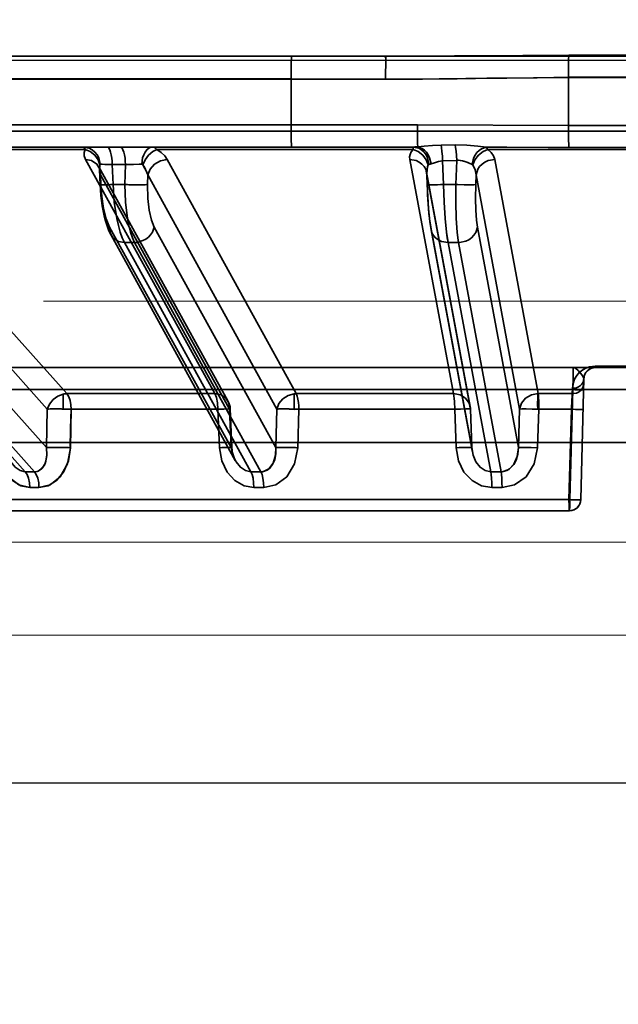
# Model space of a CAD drawing. Header units: millimetres. Extents: x 42175 to 97175, y 10092 to 468192.
# Tile 62 of 256: x 62434 to 62460, y 25799 to 25842. Entities that reach past the tile are written whole.
import ezdxf

# ---------------------------------------------------------------- set-up
doc = ezdxf.new("R2010")
doc.units = ezdxf.units.MM
doc.header["$XCLIPFRAME"] = 2
doc.linetypes.add('DASHED', pattern=[0.75, 0.5, -0.25])
for name, color, linetype in [('AHU03-3-68634OBJ', 8, 'Continuous'), ('EC-MTR_250-0_7OBJ', 8, 'Continuous'), ('FLUID-Wy2', 8, 'Continuous'), ('FLUID-Wy2-INS', 8, 'Continuous')]:
    doc.layers.add(name, color=color, linetype=linetype)
picture_1 = doc.add_image_def('image1.bmp', size_in_pixel=(951, 911))

msp = doc.modelspace()

# ---------------------------------------------------------------- linework, layer by layer
at = {"layer": 'AHU03-3-68634OBJ', "color": 8, "linetype": 'Continuous', "lineweight": 35, "ltscale": 100}
msp.add_line((62594.259, 25840.602), (62326.259, 25840.602), dxfattribs=at)
at = {"layer": 'EC-MTR_250-0_7OBJ', "color": 8, "linetype": 'Continuous', "lineweight": 35, "ltscale": 100}
for p, q in [((62410.269, 25840.602), (62450.03, 25840.602)), ((62462.44, 25840.639), (62458.079, 25840.639)), ((62462.453, 25839.677), (62458.065, 25839.677)), ((62458.065, 25839.659), (62458.066, 25837.546)), ((62462.453, 25839.659), (62458.065, 25839.659)), ((62445.858, 25839.602), (62413.388, 25839.602)), ((62445.858, 25839.584), (62413.388, 25839.584)), ((62445.858, 25839.584), (62445.859, 25837.584)), ((62450.015, 25839.584), (62445.858, 25839.584)), ((62404.396, 25837.584), (62451.416, 25837.584)), ((62458.066, 25837.546), (62462.452, 25837.546)), ((62527.392, 25837.302), (62400.873, 25837.302)), ((62424.443, 25836.602), (62451.262, 25836.602)), ((62453.074, 25836.701), (62452.454, 25836.69)), ((62436.783, 25836.486), (62426.164, 25836.486)), ((62451.221, 25836.486), (62439.948, 25836.486)), ((62466.006, 25836.486), (62454.512, 25836.486)), ((62462.436, 25836.582), (62458.082, 25836.582)), ((62426.754, 25836.052), (62435.98, 25825.752)), ((62436.809, 25836.052), (62442.495, 25825.752)), ((62437.392, 25835.731), (62443.075, 25825.43)), ((62437.978, 25835.829), (62438.016, 25834.951)), ((62438.562, 25835.829), (62437.978, 25835.829)), ((62438.542, 25834.951), (62438.562, 25835.829)), ((62440.404, 25836.052), (62446.084, 25825.752)), ((62451.078, 25836.052), (62453.001, 25825.752)), ((62453.143, 25836.013), (62452.525, 25835.991)), ((62452.525, 25835.991), (62452.564, 25834.951)), ((62453.143, 25836.013), (62453.111, 25834.951)), ((62454.817, 25836.052), (62456.733, 25825.752)), ((62425.888, 25835.372), (62435.118, 25825.072)), ((62437.42, 25835.611), (62437.417, 25835.65)), ((62437.42, 25835.611), (62437.449, 25834.944)), ((62437.461, 25835.372), (62437.479, 25834.951)), ((62437.461, 25835.372), (62443.144, 25825.072)), ((62439.544, 25835.372), (62439.534, 25834.951)), ((62439.544, 25835.372), (62445.228, 25825.072)), ((62451.819, 25835.491), (62453.738, 25825.19)), ((62451.824, 25835.443), (62451.843, 25834.949)), ((62451.829, 25835.372), (62451.845, 25834.951)), ((62451.829, 25835.372), (62453.748, 25825.072)), ((62453.996, 25835.372), (62453.983, 25834.951)), ((62453.996, 25835.372), (62455.915, 25825.072)), ((62438.016, 25834.951), (62438.542, 25834.951)), ((62453.111, 25834.951), (62452.564, 25834.951)), ((62426.397, 25833.081), (62435.087, 25823.379)), ((62437.834, 25832.92), (62437.753, 25833.13)), ((62437.931, 25832.721), (62437.834, 25832.92)), ((62437.862, 25833.081), (62443.212, 25823.379)), ((62443.395, 25822.813), (62437.93, 25832.722)), ((62439.833, 25833.081), (62445.184, 25823.379)), ((62452.015, 25832.961), (62451.987, 25833.127)), ((62452.004, 25833.081), (62453.811, 25823.379)), ((62453.834, 25823.191), (62452.014, 25832.962)), ((62454.055, 25833.081), (62455.861, 25823.379)), ((62425.116, 25832.401), (62434.15, 25822.314)), ((62425.523, 25832.401), (62434.558, 25822.314)), ((62438.523, 25832.401), (62444.086, 25822.314)), ((62438.965, 25832.401), (62438.523, 25832.401)), ((62438.965, 25832.401), (62444.528, 25822.314)), ((62452.764, 25832.401), (62454.643, 25822.314)), ((62453.224, 25832.401), (62452.764, 25832.401)), ((62453.224, 25832.401), (62455.103, 25822.314)), ((62408.937, 25826.902), (62458.272, 25826.902)), ((62459.246, 25826.902), (62458.272, 25826.902)), ((62458.805, 25826.638), (62458.797, 25826.623)), ((62458.814, 25826.653), (62458.805, 25826.638)), ((62458.822, 25826.667), (62458.813, 25826.653)), ((62458.831, 25826.681), (62458.822, 25826.667)), ((62458.842, 25826.695), (62458.831, 25826.681)), ((62461.276, 25826.959), (62459.242, 25826.959)), ((62459.246, 25826.902), (62511.582, 25826.902)), ((62458.607, 25821.088), (62458.746, 25826.415)), ((62458.747, 25826.435), (62458.746, 25826.415)), ((62458.746, 25826.415), (62458.747, 25826.427)), ((62458.749, 25826.456), (62458.747, 25826.436)), ((62458.751, 25826.475), (62458.749, 25826.455)), ((62458.754, 25826.493), (62458.751, 25826.475)), ((62458.758, 25826.512), (62458.754, 25826.493)), ((62458.797, 25826.623), (62458.791, 25826.609)), ((62412.817, 25825.928), (62507.701, 25825.928)), ((62458.127, 25821.088), (62458.253, 25825.928)), ((62458.253, 25825.928), (62458.127, 25821.088)), ((62458.238, 25825.985), (62458.232, 25825.752)), ((62458.238, 25825.985), (62458.232, 25825.752)), ((62435.816, 25825.731), (62435.816, 25825.074)), ((62442.495, 25825.752), (62435.98, 25825.752)), ((62445.989, 25825.745), (62445.989, 25825.071)), ((62453.001, 25825.752), (62446.084, 25825.752)), ((62458.232, 25825.752), (62456.733, 25825.752)), ((62435.087, 25823.379), (62435.118, 25825.072)), ((62436.138, 25823.372), (62436.169, 25825.065)), ((62442.633, 25825.065), (62436.169, 25825.065)), ((62442.633, 25825.065), (62442.7, 25823.372)), ((62443.212, 25823.379), (62443.144, 25825.072)), ((62443.174, 25825.076), (62443.243, 25823.383)), ((62445.184, 25823.379), (62445.228, 25825.072)), ((62446.194, 25825.065), (62446.152, 25823.372)), ((62446.152, 25823.372), (62446.194, 25825.065)), ((62453.057, 25825.065), (62446.194, 25825.065)), ((62453.118, 25823.372), (62453.057, 25825.065)), ((62453.057, 25825.065), (62453.118, 25823.372)), ((62453.811, 25823.379), (62453.748, 25825.072)), ((62453.748, 25825.072), (62453.813, 25823.381)), ((62455.861, 25823.379), (62455.915, 25825.072)), ((62456.761, 25825.065), (62456.708, 25823.372)), ((62456.708, 25823.372), (62456.761, 25825.065)), ((62458.192, 25825.065), (62456.761, 25825.065)), ((62458.192, 25825.065), (62458.087, 25821.088)), ((62409.409, 25823.602), (62511.109, 25823.602)), ((62453.813, 25823.381), (62453.817, 25823.315)), ((62453.817, 25823.315), (62453.825, 25823.249)), ((62453.825, 25823.249), (62453.837, 25823.182)), ((62434.15, 25822.314), (62434.558, 25822.314)), ((62454.643, 25822.314), (62455.103, 25822.314)), ((62434.756, 25821.627), (62434.355, 25821.627)), ((62455.141, 25821.627), (62454.688, 25821.627)), ((62458.127, 25821.088), (62405.79, 25821.088)), ((62458.107, 25820.602), (62406.289, 25820.602)), ((62458.177, 25820.606), (62458.107, 25820.602)), ((62458.246, 25820.621), (62458.177, 25820.606)), ((62458.312, 25820.645), (62458.245, 25820.621)), ((62458.374, 25820.678), (62458.311, 25820.645)), ((62458.43, 25820.72), (62458.373, 25820.678)), ((62458.48, 25820.769), (62458.429, 25820.719)), ((62458.523, 25820.824), (62458.48, 25820.768)), ((62458.558, 25820.885), (62458.523, 25820.824)), ((62458.583, 25820.95), (62458.558, 25820.885))]:
    msp.add_line(p, q, dxfattribs=at)
at = {"layer": 'EC-MTR_250-0_7OBJ', "color": 8, "linetype": 'Continuous', "lineweight": 35, "ltscale": 100, "flags": 128}
for points in [[(62445.872, 25840.602), (62445.867, 25840.527), (62445.862, 25840.319), (62445.859, 25839.995), (62445.858, 25839.584)], [(62450.015, 25839.584), (62450.015, 25839.768), (62450.016, 25839.957), (62450.018, 25840.139), (62450.018, 25840.224), (62450.019, 25840.302), (62450.02, 25840.373), (62450.022, 25840.435), (62450.023, 25840.487), (62450.024, 25840.53), (62450.026, 25840.562), (62450.026, 25840.574), (62450.028, 25840.593), (62450.027, 25840.603), (62450.001, 25840.522)], [(62458.079, 25840.639), (62456.059, 25840.631), (62450.03, 25840.602)], [(62458.079, 25840.639), (62458.071, 25840.437), (62458.066, 25840.096), (62458.065, 25839.677)], [(62458.079, 25840.639), (62458.071, 25840.437), (62458.066, 25840.096), (62458.065, 25839.677)], [(62450.015, 25839.584), (62451.642, 25839.592), (62453.543, 25839.614), (62454.838, 25839.63), (62456.688, 25839.65), (62458.065, 25839.659)], [(62458.065, 25839.659), (62457.418, 25839.656), (62456.519, 25839.649), (62455.352, 25839.636), (62454.466, 25839.626), (62453.972, 25839.619), (62453.167, 25839.608), (62452.369, 25839.598), (62451.577, 25839.591), (62450.793, 25839.586), (62450.015, 25839.584)], [(62445.859, 25837.584), (62445.86, 25837.211), (62445.863, 25836.899), (62445.867, 25836.68), (62445.873, 25836.602)], [(62458.066, 25837.546), (62451.416, 25837.584)], [(62451.416, 25837.584), (62458.066, 25837.546)], [(62451.416, 25837.584), (62451.417, 25837.256), (62451.418, 25837.094), (62451.419, 25836.945), (62451.421, 25836.818), (62451.424, 25836.718), (62451.426, 25836.649), (62451.428, 25836.611)], [(62458.066, 25837.546), (62458.066, 25837.213), (62458.07, 25836.922), (62458.075, 25836.703), (62458.082, 25836.582)], [(62458.066, 25837.546), (62458.067, 25837.213), (62458.07, 25836.922), (62458.075, 25836.703), (62458.082, 25836.582)], [(62436.783, 25836.486), (62436.761, 25836.538), (62436.739, 25836.574), (62436.699, 25836.602)], [(62436.699, 25836.602), (62436.97, 25836.548), (62437.102, 25836.478), (62437.22, 25836.381), (62437.318, 25836.26), (62437.391, 25836.124), (62437.454, 25835.84)], [(62437.746, 25836.602), (62437.788, 25836.589), (62437.809, 25836.572), (62437.83, 25836.548)], [(62438.33, 25836.602), (62438.371, 25836.589), (62438.392, 25836.572), (62438.413, 25836.548)], [(62439.277, 25835.84), (62439.318, 25836.124), (62439.364, 25836.26), (62439.427, 25836.381), (62439.503, 25836.478), (62439.587, 25836.548), (62439.675, 25836.589), (62439.761, 25836.602)], [(62439.761, 25836.602), (62439.826, 25836.589), (62439.889, 25836.551), (62439.948, 25836.486)], [(62451.221, 25836.486), (62451.221, 25836.538), (62451.223, 25836.574), (62451.224, 25836.586), (62451.227, 25836.6)], [(62451.919, 25835.84), (62451.861, 25836.124), (62451.795, 25836.26), (62451.705, 25836.381), (62451.597, 25836.478), (62451.476, 25836.548), (62451.229, 25836.602)], [(62451.428, 25836.611), (62451.361, 25836.606), (62451.299, 25836.603), (62451.241, 25836.602)], [(62452.454, 25836.69), (62452.075, 25836.672), (62451.718, 25836.639), (62451.428, 25836.611)], [(62451.428, 25836.611), (62451.63, 25836.539), (62451.729, 25836.465), (62451.819, 25836.369), (62451.895, 25836.253), (62451.954, 25836.124), (62452.017, 25835.858)], [(62452.525, 25835.991), (62452.514, 25836.204), (62452.497, 25836.407), (62452.477, 25836.575), (62452.454, 25836.69)], [(62454.441, 25836.594), (62454.075, 25836.635), (62453.594, 25836.684), (62453.074, 25836.701)], [(62453.143, 25836.013), (62453.132, 25836.224), (62453.116, 25836.418), (62453.096, 25836.581), (62453.074, 25836.701)], [(62436.809, 25836.052), (62436.748, 25836.209), (62436.741, 25836.354), (62436.783, 25836.486)], [(62436.783, 25836.486), (62437.012, 25836.398), (62437.218, 25836.242), (62437.366, 25836.037), (62437.439, 25835.817)], [(62437.83, 25836.548), (62437.871, 25836.476), (62437.907, 25836.377), (62437.938, 25836.254), (62437.96, 25836.116), (62437.973, 25835.972), (62437.978, 25835.829)], [(62438.413, 25836.548), (62438.454, 25836.476), (62438.491, 25836.377), (62438.521, 25836.254), (62438.543, 25836.116), (62438.556, 25835.972), (62438.562, 25835.829)], [(62439.321, 25835.817), (62439.427, 25836.037), (62439.583, 25836.242), (62439.766, 25836.398), (62439.948, 25836.486)], [(62439.948, 25836.486), (62440.137, 25836.355), (62440.292, 25836.209), (62440.404, 25836.052)], [(62451.078, 25836.052), (62451.071, 25836.164), (62451.092, 25836.275), (62451.142, 25836.383), (62451.221, 25836.486)], [(62451.221, 25836.486), (62451.443, 25836.398), (62451.649, 25836.242), (62451.805, 25836.037), (62451.893, 25835.817)], [(62453.825, 25835.838), (62453.89, 25836.109), (62453.952, 25836.239), (62454.032, 25836.356), (62454.126, 25836.453), (62454.23, 25836.526), (62454.441, 25836.594)], [(62453.85, 25835.817), (62453.949, 25836.037), (62454.108, 25836.242), (62454.306, 25836.398), (62454.512, 25836.486)], [(62454.441, 25836.594), (62455.35, 25836.591), (62458.082, 25836.582)], [(62454.512, 25836.486), (62454.478, 25836.556), (62454.441, 25836.594)], [(62454.441, 25836.594), (62454.478, 25836.556), (62454.512, 25836.486)], [(62458.082, 25836.582), (62457.17, 25836.584), (62454.441, 25836.594)], [(62454.817, 25836.052), (62454.761, 25836.209), (62454.658, 25836.354), (62454.512, 25836.486)], [(62454.512, 25836.486), (62454.657, 25836.355), (62454.762, 25836.208), (62454.817, 25836.052)], [(62437.461, 25835.372), (62437.438, 25835.623), (62437.303, 25835.852), (62437.074, 25836.003), (62436.809, 25836.052)], [(62437.42, 25835.611), (62437.417, 25835.65), (62437.41, 25835.682), (62437.403, 25835.705), (62437.397, 25835.721), (62437.392, 25835.732)], [(62437.439, 25835.817), (62437.429, 25835.767), (62437.42, 25835.611)], [(62437.42, 25835.611), (62437.42, 25835.664), (62437.439, 25835.817)], [(62437.439, 25835.817), (62437.442, 25835.827), (62437.454, 25835.84)], [(62437.454, 25835.84), (62437.537, 25835.841), (62437.656, 25835.839), (62437.978, 25835.829)], [(62439.277, 25835.84), (62439.167, 25835.841), (62438.794, 25835.836)], [(62438.794, 25835.836), (62438.923, 25835.839), (62439.277, 25835.84)], [(62439.321, 25835.817), (62439.307, 25835.83), (62439.293, 25835.837), (62439.277, 25835.84)], [(62439.321, 25835.817), (62439.395, 25835.713), (62439.544, 25835.372)], [(62439.544, 25835.372), (62439.507, 25835.489), (62439.321, 25835.817)], [(62440.404, 25836.052), (62440.112, 25835.999), (62439.848, 25835.852), (62439.65, 25835.633), (62439.544, 25835.372)], [(62451.078, 25836.052), (62451.36, 25836.003), (62451.494, 25835.939), (62451.614, 25835.852), (62451.71, 25835.744), (62451.779, 25835.623), (62451.829, 25835.372)], [(62451.824, 25835.443), (62451.829, 25835.576), (62451.852, 25835.7), (62451.893, 25835.817)], [(62451.893, 25835.817), (62451.86, 25835.728), (62451.824, 25835.443)], [(62451.893, 25835.817), (62451.9, 25835.83), (62451.909, 25835.837)], [(62451.916, 25835.839), (62451.952, 25835.842), (62451.983, 25835.848), (62452.017, 25835.858)], [(62452.525, 25835.991), (62452.346, 25835.967), (62452.173, 25835.913), (62452.017, 25835.858)], [(62453.222, 25836.018), (62453.192, 25836.017), (62453.168, 25836.016), (62453.143, 25836.013)], [(62453.825, 25835.838), (62453.633, 25835.918), (62453.452, 25835.984), (62453.222, 25836.018)], [(62453.222, 25836.018), (62453.4, 25835.997), (62453.54, 25835.955), (62453.695, 25835.891), (62453.825, 25835.838)], [(62453.825, 25835.838), (62453.85, 25835.817)], [(62453.996, 25835.372), (62453.951, 25835.601), (62453.85, 25835.817)], [(62453.85, 25835.817), (62453.95, 25835.603), (62453.996, 25835.372)], [(62453.996, 25835.372), (62454.073, 25835.623), (62454.154, 25835.744), (62454.261, 25835.852), (62454.389, 25835.939), (62454.531, 25836.003), (62454.817, 25836.052)], [(62437.42, 25835.611), (62437.425, 25835.552), (62437.461, 25835.372)], [(62437.461, 25835.372), (62437.445, 25835.432), (62437.42, 25835.611)], [(62451.822, 25835.467), (62451.821, 25835.479), (62451.819, 25835.491)], [(62451.824, 25835.442), (62451.824, 25835.455), (62451.822, 25835.467)], [(62437.449, 25834.944), (62437.459, 25834.942), (62437.472, 25834.941), (62437.49, 25834.94), (62437.514, 25834.94), (62437.542, 25834.94), (62437.576, 25834.94), (62437.614, 25834.94), (62437.701, 25834.942), (62437.801, 25834.944), (62437.907, 25834.947), (62438.016, 25834.951)], [(62437.685, 25833.348), (62437.627, 25833.572), (62437.579, 25833.796), (62437.54, 25834.02), (62437.508, 25834.247), (62437.482, 25834.475), (62437.462, 25834.708), (62437.449, 25834.944)], [(62437.479, 25834.951), (62437.466, 25834.949), (62437.451, 25834.946)], [(62437.862, 25833.081), (62437.711, 25833.447), (62437.599, 25833.896), (62437.518, 25834.432), (62437.479, 25834.951)], [(62438.523, 25832.401), (62438.424, 25832.609), (62438.333, 25832.859), (62438.252, 25833.145), (62438.18, 25833.462), (62438.072, 25834.173), (62438.016, 25834.951)], [(62438.542, 25834.951), (62438.563, 25834.173), (62438.645, 25833.462), (62438.707, 25833.145), (62438.781, 25832.859), (62438.867, 25832.609), (62438.965, 25832.401)], [(62438.774, 25834.944), (62439.024, 25834.94), (62439.254, 25834.94), (62439.43, 25834.944), (62439.491, 25834.947), (62439.534, 25834.951)], [(62439.534, 25834.951), (62439.548, 25834.335), (62439.607, 25833.82), (62439.71, 25833.379), (62439.833, 25833.081)], [(62451.843, 25834.949), (62451.855, 25834.945), (62451.871, 25834.943), (62451.894, 25834.942), (62451.924, 25834.941), (62451.961, 25834.94), (62452.004, 25834.94), (62452.053, 25834.94), (62452.167, 25834.941), (62452.295, 25834.943), (62452.43, 25834.947), (62452.564, 25834.951)], [(62452.015, 25832.961), (62451.987, 25833.127), (62451.963, 25833.305), (62451.941, 25833.489), (62451.922, 25833.682), (62451.905, 25833.88), (62451.889, 25834.083), (62451.875, 25834.292), (62451.863, 25834.505), (62451.852, 25834.725), (62451.843, 25834.949)], [(62452.004, 25833.081), (62451.951, 25833.447), (62451.907, 25833.896), (62451.87, 25834.432), (62451.845, 25834.951)], [(62452.764, 25832.401), (62452.698, 25832.855), (62452.64, 25833.46), (62452.594, 25834.175), (62452.564, 25834.951)], [(62452.564, 25834.951), (62452.595, 25834.173), (62452.641, 25833.462), (62452.698, 25832.859), (62452.73, 25832.609), (62452.764, 25832.401)], [(62453.224, 25832.401), (62453.192, 25832.609), (62453.164, 25832.859), (62453.124, 25833.462), (62453.106, 25834.173), (62453.111, 25834.951)], [(62453.983, 25834.951), (62453.973, 25834.949), (62453.956, 25834.947), (62453.904, 25834.943), (62453.826, 25834.941), (62453.724, 25834.94), (62453.603, 25834.94), (62453.468, 25834.942), (62453.189, 25834.948)], [(62453.983, 25834.951), (62453.974, 25834.335), (62453.986, 25833.82), (62454.015, 25833.379), (62454.055, 25833.081)], [(62437.753, 25833.129), (62437.685, 25833.348), (62437.627, 25833.572), (62437.579, 25833.795), (62437.54, 25834.02), (62437.508, 25834.246), (62437.482, 25834.475)], [(62451.963, 25833.304), (62451.941, 25833.489), (62451.922, 25833.681), (62451.905, 25833.88)], [(62438.523, 25832.401), (62438.254, 25832.448), (62438.022, 25832.598), (62437.885, 25832.828), (62437.862, 25833.081)], [(62439.833, 25833.081), (62439.747, 25832.853), (62439.671, 25832.741), (62439.574, 25832.639), (62439.459, 25832.551), (62439.333, 25832.482), (62439.073, 25832.408)], [(62452.764, 25832.401), (62452.48, 25832.448), (62452.344, 25832.511), (62452.223, 25832.598), (62452.125, 25832.706), (62452.055, 25832.828), (62452.004, 25833.081)], [(62453.261, 25832.401), (62453.542, 25832.458), (62453.678, 25832.524), (62453.802, 25832.611), (62453.904, 25832.718), (62453.981, 25832.836), (62454.055, 25833.081)], [(62458.238, 25825.985), (62458.267, 25826.201), (62458.334, 25826.389), (62458.434, 25826.552), (62458.582, 25826.713), (62458.759, 25826.836), (62458.989, 25826.927), (62459.242, 25826.959)], [(62459.242, 25826.959), (62458.946, 25826.915), (62458.825, 25826.869), (62458.72, 25826.814), (62458.556, 25826.69), (62458.437, 25826.556), (62458.348, 25826.417), (62458.288, 25826.274), (62458.238, 25825.985)], [(62458.253, 25825.928), (62458.266, 25826.303), (62458.274, 25826.618), (62458.276, 25826.827), (62458.272, 25826.902)], [(62458.272, 25826.902), (62458.274, 25826.89), (62458.275, 25826.871), (62458.276, 25826.857), (62458.276, 25826.825), (62458.276, 25826.783), (62458.276, 25826.734), (62458.275, 25826.678), (62458.274, 25826.615), (62458.273, 25826.546), (62458.271, 25826.471), (62458.266, 25826.306), (62458.26, 25826.123), (62458.253, 25825.928)], [(62458.272, 25826.902), (62458.378, 25826.868), (62458.491, 25826.773), (62458.6, 25826.65), (62458.699, 25826.522), (62458.746, 25826.415)], [(62458.896, 25826.759), (62458.885, 25826.747), (62458.873, 25826.735), (62458.862, 25826.722), (62458.852, 25826.709), (62458.841, 25826.695)], [(62459.016, 25826.846), (62458.998, 25826.836), (62458.981, 25826.825), (62458.965, 25826.815), (62458.949, 25826.804), (62458.935, 25826.793), (62458.922, 25826.782), (62458.909, 25826.771), (62458.896, 25826.759), (62458.885, 25826.747)], [(62459.077, 25826.872), (62459.056, 25826.864), (62459.035, 25826.855), (62459.016, 25826.845)], [(62459.246, 25826.902), (62459.215, 25826.901), (62459.183, 25826.898), (62459.153, 25826.893), (62459.126, 25826.887), (62459.101, 25826.88), (62459.077, 25826.872), (62459.056, 25826.864)], [(62459.242, 25826.959), (62459.242, 25826.946), (62459.243, 25826.934), (62459.244, 25826.916), (62459.245, 25826.905)], [(62458.746, 25826.415), (62458.707, 25826.253), (62458.659, 25826.175), (62458.593, 25826.106), (62458.512, 25826.051), (62458.422, 25826.012), (62458.238, 25825.985)], [(62458.746, 25826.415), (62458.707, 25826.253), (62458.659, 25826.175), (62458.593, 25826.106), (62458.512, 25826.051), (62458.422, 25826.012), (62458.238, 25825.985)], [(62458.772, 25826.562), (62458.767, 25826.545), (62458.762, 25826.529), (62458.758, 25826.511)], [(62458.79, 25826.608), (62458.784, 25826.593), (62458.777, 25826.578), (62458.772, 25826.562), (62458.767, 25826.546)], [(62458.232, 25825.752), (62458.416, 25825.779), (62458.506, 25825.818), (62458.587, 25825.873), (62458.653, 25825.942), (62458.701, 25826.02), (62458.74, 25826.181)], [(62458.734, 25825.928), (62458.713, 25825.925), (62458.697, 25825.924), (62458.677, 25825.923), (62458.653, 25825.923), (62458.625, 25825.923), (62458.594, 25825.923), (62458.521, 25825.923), (62458.438, 25825.924), (62458.348, 25825.926), (62458.253, 25825.928)], [(62458.734, 25825.928), (62458.715, 25825.925), (62458.7, 25825.924), (62458.68, 25825.923), (62458.656, 25825.923), (62458.627, 25825.923), (62458.594, 25825.923), (62458.517, 25825.923), (62458.431, 25825.924), (62458.342, 25825.926), (62458.253, 25825.928)], [(62435.118, 25825.072), (62435.218, 25825.294), (62435.38, 25825.491), (62435.586, 25825.641), (62435.816, 25825.731)], [(62435.816, 25825.731), (62435.858, 25825.739), (62435.98, 25825.752)], [(62435.98, 25825.752), (62435.94, 25825.75), (62435.816, 25825.731)], [(62435.98, 25825.752), (62436.065, 25825.611), (62436.121, 25825.444), (62436.156, 25825.261), (62436.169, 25825.065)], [(62436.169, 25825.065), (62436.156, 25825.261), (62436.122, 25825.444), (62436.065, 25825.611), (62435.98, 25825.752)], [(62442.495, 25825.752), (62442.566, 25825.581), (62442.614, 25825.343), (62442.633, 25825.065)], [(62443.144, 25825.072), (62443.119, 25825.331), (62442.987, 25825.55), (62442.769, 25825.697), (62442.495, 25825.752)], [(62445.228, 25825.072), (62445.32, 25825.311), (62445.493, 25825.519), (62445.725, 25825.669), (62445.989, 25825.745)], [(62446.084, 25825.752), (62446.126, 25825.638), (62446.157, 25825.506), (62446.177, 25825.364), (62446.189, 25825.217), (62446.194, 25825.065)], [(62453.748, 25825.072), (62453.694, 25825.331), (62453.534, 25825.55), (62453.291, 25825.697), (62453.001, 25825.752)], [(62453.001, 25825.752), (62453.02, 25825.652), (62453.035, 25825.534), (62453.045, 25825.41), (62453.052, 25825.288), (62453.058, 25825.171), (62453.057, 25825.065)], [(62455.915, 25825.072), (62455.997, 25825.331), (62456.179, 25825.55), (62456.437, 25825.697), (62456.733, 25825.752)], [(62456.718, 25825.057), (62456.708, 25825.309), (62456.709, 25825.562), (62456.721, 25825.751)], [(62456.733, 25825.752), (62456.741, 25825.677), (62456.746, 25825.604), (62456.75, 25825.537), (62456.753, 25825.476), (62456.756, 25825.386), (62456.758, 25825.312), (62456.759, 25825.252), (62456.76, 25825.181), (62456.761, 25825.119), (62456.761, 25825.065)], [(62456.733, 25825.752), (62456.747, 25825.581), (62456.757, 25825.343), (62456.761, 25825.065)], [(62458.192, 25825.065), (62458.212, 25825.466), (62458.222, 25825.628), (62458.232, 25825.752)], [(62435.816, 25825.074), (62435.781, 25825.075), (62435.734, 25825.076), (62435.683, 25825.076), (62435.63, 25825.077), (62435.573, 25825.077), (62435.512, 25825.078), (62435.448, 25825.078), (62435.382, 25825.078), (62435.313, 25825.077), (62435.245, 25825.076), (62435.179, 25825.074), (62435.118, 25825.072)], [(62436.169, 25825.065), (62436.15, 25824.218), (62436.132, 25823.372)], [(62442.633, 25825.065), (62442.892, 25825.073), (62443.078, 25825.077), (62443.169, 25825.077), (62443.144, 25825.072)], [(62442.633, 25825.065), (62442.895, 25825.073), (62443.083, 25825.077), (62443.17, 25825.077), (62443.144, 25825.072)], [(62445.989, 25825.071), (62445.968, 25825.071), (62445.94, 25825.072), (62445.907, 25825.073), (62445.875, 25825.074), (62445.844, 25825.074), (62445.815, 25825.075), (62445.786, 25825.075), (62445.756, 25825.076), (62445.722, 25825.076), (62445.686, 25825.077), (62445.646, 25825.077), (62445.604, 25825.077), (62445.559, 25825.078), (62445.512, 25825.078), (62445.463, 25825.078), (62445.413, 25825.077), (62445.362, 25825.077), (62445.313, 25825.076), (62445.267, 25825.074), (62445.228, 25825.072)], [(62453.057, 25825.065), (62453.305, 25825.072), (62453.541, 25825.077), (62453.705, 25825.077), (62453.748, 25825.072)], [(62456.761, 25825.065), (62456.465, 25825.073), (62456.206, 25825.077), (62456.011, 25825.077), (62455.915, 25825.072)], [(62458.711, 25825.065), (62458.691, 25825.061), (62458.674, 25825.061), (62458.652, 25825.06), (62458.626, 25825.059), (62458.594, 25825.059), (62458.558, 25825.059), (62458.474, 25825.059), (62458.381, 25825.061), (62458.285, 25825.062), (62458.192, 25825.065)], [(62458.711, 25825.065), (62458.701, 25825.062), (62458.688, 25825.061), (62458.671, 25825.06), (62458.649, 25825.06), (62458.623, 25825.059), (62458.592, 25825.059), (62458.558, 25825.059), (62458.479, 25825.059), (62458.389, 25825.06), (62458.292, 25825.062), (62458.192, 25825.065)], [(62434.355, 25821.627), (62433.864, 25821.743), (62433.42, 25822.097), (62433.097, 25822.661), (62432.957, 25823.372)], [(62432.957, 25823.372), (62433.054, 25822.792), (62433.271, 25822.301), (62433.585, 25821.928), (62433.958, 25821.701), (62434.355, 25821.627)], [(62433.269, 25823.379), (62433.369, 25823.043), (62433.519, 25822.75), (62433.711, 25822.515), (62433.927, 25822.366), (62434.15, 25822.314)], [(62435.087, 25823.379), (62435.103, 25823.053), (62435.061, 25822.783), (62434.993, 25822.609), (62434.849, 25822.422), (62434.724, 25822.346)], [(62435.087, 25823.379), (62435.103, 25823.032), (62435.036, 25822.705), (62434.909, 25822.482), (62434.724, 25822.345)], [(62436.138, 25823.372), (62436.053, 25822.792), (62435.841, 25822.301), (62435.529, 25821.928), (62435.154, 25821.701), (62434.756, 25821.627)], [(62434.756, 25821.627), (62435.249, 25821.743), (62435.693, 25822.097), (62436.011, 25822.661), (62436.138, 25823.372)], [(62435.087, 25823.379), (62435.204, 25823.383), (62435.368, 25823.385), (62435.569, 25823.385), (62435.785, 25823.382)], [(62443.212, 25823.379), (62443.228, 25823.381), (62443.239, 25823.382), (62443.228, 25823.385), (62443.21, 25823.385), (62443.184, 25823.385), (62443.151, 25823.385), (62443.11, 25823.384), (62443.063, 25823.383), (62443.011, 25823.382), (62442.954, 25823.38), (62442.893, 25823.378), (62442.83, 25823.376), (62442.7, 25823.372)], [(62443.243, 25823.383), (62443.221, 25823.385), (62443.203, 25823.385), (62443.181, 25823.385), (62443.154, 25823.385), (62443.122, 25823.384), (62443.086, 25823.384), (62443.003, 25823.382), (62442.908, 25823.379), (62442.806, 25823.376), (62442.7, 25823.372)], [(62442.7, 25823.372), (62442.802, 25822.792), (62443.037, 25822.301), (62443.377, 25821.928), (62443.782, 25821.701), (62444.213, 25821.627)], [(62443.212, 25823.379), (62443.225, 25823.38), (62443.238, 25823.382)], [(62443.212, 25823.379), (62443.293, 25823.043), (62443.433, 25822.75), (62443.624, 25822.515), (62443.847, 25822.366), (62444.086, 25822.314)], [(62443.243, 25823.383), (62443.25, 25823.285), (62443.265, 25823.19), (62443.286, 25823.1), (62443.312, 25823.013), (62443.343, 25822.931), (62443.378, 25822.854), (62443.416, 25822.783)], [(62443.243, 25823.383), (62443.255, 25823.248), (62443.281, 25823.118), (62443.318, 25822.997), (62443.363, 25822.885), (62443.416, 25822.783)], [(62445.184, 25823.379), (62445.182, 25823.104), (62445.134, 25822.856), (62445.055, 25822.663), (62444.919, 25822.48), (62444.804, 25822.39), (62444.634, 25822.324)], [(62445.184, 25823.379), (62445.174, 25823.038), (62445.071, 25822.695), (62444.87, 25822.437), (62444.634, 25822.324)], [(62444.649, 25821.627), (62445.183, 25821.743), (62445.665, 25822.097), (62446.011, 25822.661), (62446.152, 25823.372)], [(62445.184, 25823.379), (62445.29, 25823.384), (62445.466, 25823.385), (62445.696, 25823.383), (62445.945, 25823.378)], [(62453.811, 25823.379), (62453.799, 25823.383), (62453.781, 25823.384), (62453.769, 25823.385), (62453.755, 25823.385), (62453.739, 25823.385), (62453.722, 25823.385), (62453.703, 25823.385), (62453.682, 25823.385), (62453.635, 25823.385), (62453.524, 25823.383), (62453.395, 25823.38), (62453.257, 25823.376), (62453.118, 25823.372)], [(62453.813, 25823.381), (62453.801, 25823.383), (62453.786, 25823.384), (62453.764, 25823.385), (62453.735, 25823.385), (62453.7, 25823.385), (62453.659, 25823.385), (62453.612, 25823.385), (62453.503, 25823.383), (62453.379, 25823.38), (62453.249, 25823.376), (62453.118, 25823.372)], [(62453.118, 25823.372), (62453.222, 25822.792), (62453.465, 25822.301), (62453.818, 25821.928), (62454.24, 25821.701), (62454.688, 25821.627)], [(62453.811, 25823.379), (62453.869, 25823.043), (62453.993, 25822.75), (62454.176, 25822.515), (62454.398, 25822.366), (62454.643, 25822.314)], [(62455.139, 25822.315), (62455.432, 25822.413), (62455.661, 25822.644), (62455.811, 25822.979), (62455.861, 25823.379)], [(62455.139, 25822.315), (62455.357, 25822.371), (62455.472, 25822.441), (62455.655, 25822.635), (62455.759, 25822.827), (62455.836, 25823.088), (62455.861, 25823.379)], [(62455.141, 25821.627), (62455.696, 25821.743), (62456.198, 25822.097), (62456.558, 25822.661), (62456.708, 25823.372)], [(62455.861, 25823.379), (62455.873, 25823.381), (62455.891, 25823.382), (62455.947, 25823.384), (62456.033, 25823.385), (62456.144, 25823.385), (62456.275, 25823.383), (62456.419, 25823.38), (62456.708, 25823.372)], [(62434.355, 25821.627), (62434.339, 25821.832), (62434.297, 25822.028), (62434.231, 25822.194), (62434.15, 25822.314)], [(62434.724, 25822.345), (62434.671, 25822.328), (62434.615, 25822.317), (62434.558, 25822.314)], [(62434.558, 25822.314), (62434.637, 25822.194), (62434.701, 25822.028), (62434.742, 25821.832), (62434.756, 25821.627)], [(62444.086, 25822.314), (62444.136, 25822.194), (62444.177, 25822.028), (62444.203, 25821.832), (62444.213, 25821.627)], [(62444.528, 25822.314), (62444.564, 25822.315), (62444.6, 25822.318), (62444.634, 25822.324)], [(62444.634, 25822.324), (62444.608, 25822.319), (62444.528, 25822.314)], [(62444.528, 25822.314), (62444.576, 25822.194), (62444.615, 25822.028), (62444.64, 25821.832), (62444.649, 25821.627)], [(62454.688, 25821.627), (62454.684, 25821.832), (62454.675, 25822.028), (62454.66, 25822.194), (62454.643, 25822.314)], [(62455.103, 25822.314), (62455.118, 25822.194), (62455.131, 25822.028), (62455.138, 25821.832), (62455.141, 25821.627)], [(62458.607, 25821.088), (62458.597, 25821.086), (62458.584, 25821.085), (62458.567, 25821.084), (62458.545, 25821.083), (62458.518, 25821.083), (62458.488, 25821.083), (62458.453, 25821.083), (62458.374, 25821.083), (62458.284, 25821.084), (62458.187, 25821.086), (62458.087, 25821.088)], [(62458.087, 25821.088), (62458.09, 25820.849), (62458.097, 25820.67), (62458.107, 25820.602)], [(62458.087, 25821.088), (62458.087, 25821.002), (62458.089, 25820.899), (62458.091, 25820.795), (62458.095, 25820.701), (62458.1, 25820.63), (62458.107, 25820.602)], [(62458.107, 25820.602), (62458.117, 25820.664), (62458.124, 25820.838), (62458.127, 25821.088)], [(62458.107, 25820.602), (62458.115, 25820.64), (62458.121, 25820.751), (62458.126, 25820.914), (62458.127, 25821.088)], [(62458.12, 25821.089), (62458.299, 25821.085), (62458.475, 25821.083), (62458.565, 25821.084), (62458.607, 25821.088)], [(62458.127, 25821.088), (62458.222, 25821.086), (62458.312, 25821.085), (62458.395, 25821.084), (62458.467, 25821.083), (62458.499, 25821.083), (62458.527, 25821.084), (62458.551, 25821.084), (62458.571, 25821.085), (62458.586, 25821.085), (62458.598, 25821.086), (62458.606, 25821.098)], [(62458.607, 25821.088), (62458.6, 25821.018), (62458.583, 25820.949)]]:
    msp.add_lwpolyline(points, dxfattribs=at)
at = {"layer": 'EC-MTR_250-0_7OBJ', "color": 8, "linetype": 'Continuous', "lineweight": 35, "ltscale": 100}
for centre, radius, start, end in [((62439.196, 25817.906), 17.934, 91.285, 92.0278), ((62439.182, 25818.397), 17.444, 91.2746, 92.0382), ((62440.414, 25835.195), 0.857, 90.6629, 97.3106), ((62452.79, 25835.478), 0.966, 182.0758, 186.2607), ((62439.18, 25852.936), 17.997, 267.9661, 268.7053), ((62439.169, 25852.552), 17.613, 267.9581, 268.7134), ((62453.831, 25855.895), 20.957, 268.03, 268.2444), ((62453.829, 25855.846), 20.908, 268.0297, 268.2446), ((62438.964, 25833.256), 0.856, 270.0518, 277.3135), ((62438.964, 25833.249), 0.848, 270.019, 277.3462), ((62453.224, 25833.299), 0.898, 270.0012, 272.3318), ((62459.246, 25826.402), 0.5, 90, 178.5), ((62442.375, 25825.044), 0.8, 2.3008, 28.8883), ((62446.098, 25824.894), 0.858, 90.8789, 97.3087), ((62446.097, 25824.901), 0.851, 90.8534, 97.3344), ((62435.463, 25805.753), 19.324, 87.9066, 88.9528), ((62435.47, 25806.026), 19.051, 87.899, 88.9603), ((62445.401, 25802.145), 22.934, 88.0169, 88.5317), ((62445.339, 25838.289), 13.247, 272.8667, 273.708), ((62452.951, 25825.044), 0.8, 2.0942, 10.5531), ((62450.735, 25841.367), 17.373, 290.1445, 290.3108), ((62435.423, 25803.778), 19.607, 87.909, 88.9424), ((62445.353, 25800.3), 23.086, 88.0167, 88.53), ((62434.354, 25741.589), 80.725, 89.85543, 90.14457), ((62444.307, 25727.379), 94.935, 89.86662, 90.13338), ((62454.873, 25719.639), 102.675, 89.87174, 90.12826), ((62455.105, 25822.914), 0.6, 269.7362, 273.2199), ((62455.105, 25822.887), 0.573, 269.7468, 273.3959), ((62434.555, 25743.219), 78.408, 89.85331, 90.14669), ((62444.431, 25729.417), 92.21, 89.86466, 90.13534), ((62454.915, 25721.899), 99.728, 89.86986, 90.13014), ((62458.107, 25821.102), 0.5, 270, 358.5)]:
    msp.add_arc(centre, radius, start, end, dxfattribs=at)
at = {"layer": 'FLUID-Wy2', "color": 8, "linetype": 'Continuous', "lineweight": 25, "ltscale": 100}
for p, q in [((61459.948, 25840.43), (63459.948, 25840.43)), ((63504.948, 25808.61), (61414.948, 25808.61))]:
    msp.add_line(p, q, dxfattribs=at)
at = {"layer": 'FLUID-Wy2', "color": 8, "linetype": 'Continuous', "lineweight": 18, "ltscale": 100}
for p, q in [((61459.948, 25840.43), (63459.948, 25840.43)), ((63489.948, 25819.217), (61429.948, 25819.217))]:
    msp.add_line(p, q, dxfattribs=at)
at = {"layer": 'FLUID-Wy2', "color": 8, "linetype": 'DASHED', "lineweight": 18, "ltscale": 100}
msp.add_line((63459.948, 25829.823), (61459.948, 25829.823), dxfattribs=at)
at = {"layer": 'FLUID-Wy2-INS', "color": 8, "linetype": 'Continuous', "lineweight": 13, "ltscale": 100}
msp.add_line((63559.948, 25815.125), (61359.948, 25815.125), dxfattribs=at)

# ---------------------------------------------------------------- pictures from other files: only their frames are drawn
at = {"color": 8, "lineweight": 13}
image = msp.add_image(picture_1, insert=(61504.134, 26425.821), size_in_units=(1986.021, 1904.625), rotation=-90, dxfattribs=at)
image.set_boundary_path([(-0.5, -0.5), (950.5, 910.5)])

doc.saveas('drawing.dxf')
